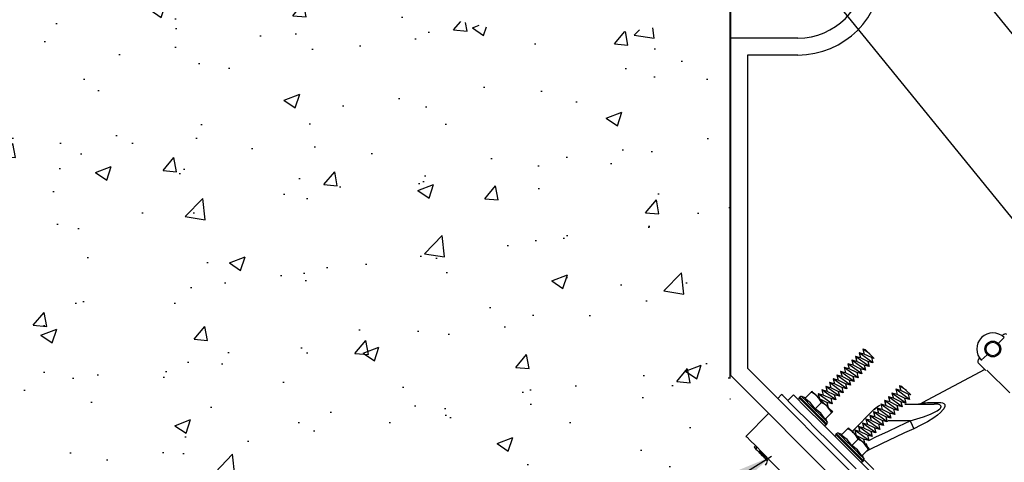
# Model space of a CAD drawing. Extents: x 1152 to 2559, y 156 to 782.
# Tile 77 of 111: x 2046 to 2061, y 657 to 664. Entities that reach past the tile are written whole.
import ezdxf

# ---------------------------------------------------------------- set-up
doc = ezdxf.new("R2010")
doc.units = 0
doc.header["$MEASUREMENT"] = 0
for name, color, linetype in [('1', 1, 'CONTINUOUS'), ('CONCRETE-HATCH', 2, 'CONTINUOUS'), ('DISPENSER-SUMP', 1, 'CONTINUOUS'), ('TEXT', 3, 'CONTINUOUS')]:
    doc.layers.add(name, color=color, linetype=linetype)
doc.styles.add('SIMPLEX', font='simplex')
doc.dimstyles.new('DIM8', dxfattribs={"dimscale": 8, "dimtxt": 0.09375, "dimasz": 0.09375, "dimexe": 0.0625, "dimexo": 0.0625, "dimgap": 0.0625, "dimtad": 1, "dimdec": 4, "dimzin": 3, "dimdsep": 46, "dimlunit": 4, "dimtxsty": 'SIMPLEX', "dimcen": 0.0625, "dimclrd": 3, "dimclre": 3, "dimclrt": 3, "dimadec": 0, "dimazin": 0, "dimtfac": 1, "dimtdec": 4, "dimtofl": 0, "dimtmove": 0, "dimatfit": 3, "dimfxl": 1, "dimfrac": 2, "dimtolj": 1, "dimtzin": 3, "dimarcsym": 0})

msp = doc.modelspace()

# ---------------------------------------------------------------- hatches: boundary and pattern name
at = {"layer": 'CONCRETE-HATCH', "linetype": 'Continuous'}
h = msp.add_hatch(dxfattribs=at)
h.set_pattern_fill('AR-CONC', color=256, scale=0.3333, style=0)
h.set_pattern_definition([(50, (2028.495, 655.8174), (2.39063, -0.20915), [0.24998, -2.74973]), (355, (2028.495, 655.8174), (-0.46246, 2.50706), [0.19998, -2.19978]), (100.451, (2028.6943, 655.8), (1.92817, 2.2979), [0.21245, -2.3369]), (46.184, (2028.495, 656.484), (3.55711, -0.55167), [0.37496, -4.1246]), (96.636, (2028.7915, 656.438), (3.11523, 3.24673), [0.31867, -3.50536]), (351.184, (2028.495, 656.484), (3.11523, 3.24674), [0.29997, -3.29967]), (21, (2028.8284, 656.3173), (1.98949, -1.34193), [0.24998, -2.74973]), (326, (2028.8284, 656.3173), (0.81097, 2.41693), [0.19998, -2.19978]), (71.451, (2028.9942, 656.2055), (2.80046, 1.075), [0.21245, -2.3369]), (37.5, (2028.4951, 655.8174), (0.040529, 1.109535), [0, -2.173116, 0, -2.23311, 0, -2.20811]), (7.5, (2028.4951, 655.8174), (0.87681, 1.314574), [0, -1.273206, 0, -2.12312, 0, -0.841582]), (327.5, (2027.7518, 655.8174), (1.77923, -0.075175), [0, -0.83325, 0, -2.59974, 0, -3.449655]), (317.5, (2027.4185, 655.8174), (1.94376, 0.33365), [0, -1.083225, 0, -1.726494, 0, -2.449755])])
edge = h.paths.add_edge_path()
edge.add_line((2056.61723, 666.59772), (2056.51199, 666.59772))
edge.add_line((2056.51199, 666.59772), (2056.51199, 666.53565))
edge.add_line((2056.51199, 666.53565), (2056.48771, 666.49248))
edge.add_line((2056.48771, 666.49248), (2056.20168, 666.49248))
edge.add_line((2056.20168, 666.49248), (2056.17469, 666.53565))
edge.add_line((2056.17469, 666.53565), (2056.17469, 666.63549))
edge.add_line((2056.17469, 666.63549), (2055.35303, 666.63549))
edge.add_line((2055.35303, 666.63549), (2055.33574, 666.65145))
edge.add_arc((2054.58684, 666.692), 0.75, 270, 356.900794, ccw=False)
edge.add_line((2054.58684, 665.942), (2053.83652, 665.942))
edge.add_line((2053.83652, 665.942), (2053.83652, 666.44391))
edge.add_line((2053.83652, 666.44391), (2054.58763, 666.44391))
edge.add_arc((2054.58763, 666.69391), 0.25, 270, 360)
edge.add_line((2054.83763, 666.69391), (2054.83763, 667.22914))
edge.add_line((2054.83763, 667.22914), (2054.65144, 667.22914))
edge.add_line((2054.65144, 667.22914), (2054.58128, 667.2993))
edge.add_line((2054.58128, 667.2993), (2054.58128, 667.69867))
edge.add_line((2054.58128, 667.69867), (2054.60826, 667.69867))
edge.add_line((2054.60826, 667.69867), (2054.60826, 667.8174))
edge.add_line((2054.60826, 667.8174), (2054.57049, 667.8174))
edge.add_line((2054.57049, 667.8174), (2054.55699, 667.8174))
edge.add_line((2054.55699, 667.8174), (2041.05444, 667.8174))
edge.add_line((2041.05444, 667.8174), (2041.05444, 667.66788))
edge.add_arc((2041.05444, 667.319), 0.34888, 90, 270)
edge.add_line((2041.05444, 666.97012), (2041.20396, 666.97012))
edge.add_line((2041.20396, 666.97012), (2041.20396, 658.84624))
edge.add_line((2041.20396, 658.84624), (2041.05444, 658.84624))
edge.add_line((2041.05444, 658.84624), (2041.05444, 661.8174))
edge.add_line((2041.05444, 661.8174), (2029.05444, 661.8174))
edge.add_line((2029.05444, 661.8174), (2029.05444, 659.39933))
edge.add_line((2029.05444, 659.39933), (2028.49509, 658.71259))
edge.add_line((2028.49509, 658.71259), (2029.73031, 658.71259))
edge.add_line((2029.73031, 658.71259), (2029.05444, 658.05324))
edge.add_line((2029.05444, 658.05324), (2029.05444, 655.8174))
edge.add_line((2029.05444, 655.8174), (2057.18653, 655.8174))
edge.add_line((2057.18653, 655.8174), (2056.91091, 663.81442))
edge.add_arc((2054.71767, 670.87382), 7.39225, 247.267395, 287.259144, ccw=False)
edge.add_line((2051.86107, 664.05581), (2051.55231, 664.05581))
edge.add_line((2051.55231, 664.05581), (2051.55231, 663.96406))
edge.add_line((2051.55231, 663.96406), (2051.64136, 663.96406))
edge.add_line((2051.64136, 663.96406), (2051.66565, 663.93708))
edge.add_line((2051.66565, 663.93708), (2051.66565, 663.86692))
edge.add_line((2051.66565, 663.86692), (2051.64136, 663.83994))
edge.add_line((2051.64136, 663.83994), (2051.55231, 663.83994))
edge.add_line((2051.55231, 663.83994), (2051.55231, 663.60518))
edge.add_line((2051.55231, 663.60518), (2051.53342, 663.58898))
edge.add_line((2051.53342, 663.58898), (2051.4093, 663.58898))
edge.add_line((2051.4093, 663.58898), (2051.39041, 663.60518))
edge.add_line((2051.39041, 663.60518), (2051.39041, 663.83994))
edge.add_line((2051.39041, 663.83994), (2051.30406, 663.83994))
edge.add_line((2051.30406, 663.83994), (2051.27707, 663.86692))
edge.add_line((2051.27707, 663.86692), (2051.27707, 663.93708))
edge.add_line((2051.27707, 663.93708), (2051.30406, 663.96406))
edge.add_line((2051.30406, 663.96406), (2051.39041, 663.96406))
edge.add_line((2051.39041, 663.96406), (2051.39041, 664.05581))
edge.add_line((2051.39041, 664.05581), (2051.09628, 664.05581))
edge.add_line((2051.09628, 664.05581), (2051.09628, 664.21232))
edge.add_line((2051.09628, 664.21232), (2051.93652, 664.21232))
edge.add_arc((2051.93818, 663.80756), 0.40476, 89.764217, 90.235783, ccw=False)
edge.add_line((2051.93985, 664.21232), (2056.61723, 664.21232))
edge.add_line((2056.61723, 664.21232), (2056.72247, 664.21232))
edge.add_line((2056.72247, 664.21232), (2056.72247, 664.31756))
edge.add_line((2056.72247, 664.31756), (2056.72247, 666.59772))
edge.add_line((2056.72247, 666.59772), (2056.61723, 666.59772))
edge = h.paths.add_edge_path(flags=16)
edge.add_line((2051.55771, 664.44326), (2051.55771, 664.36883))
edge.add_line((2051.55771, 664.36883), (2051.38501, 664.36883))
edge.add_line((2051.38501, 664.36883), (2051.38501, 664.44326))
edge.add_arc((2051.47136, 664.23661), 0.22397, 112.677481, 134.330262)
edge.add_line((2051.31485, 664.39682), (2051.31485, 664.33645))
edge.add_line((2051.31485, 664.33645), (2056.68908, 663.75141))
edge.add_line((2056.68908, 663.75141), (2056.86717, 663.75141))
edge.add_line((2056.86717, 663.75141), (2051.62787, 664.33645))
edge.add_line((2051.62787, 664.33645), (2051.62787, 664.39682))
edge.add_arc((2051.47136, 664.23661), 0.22397, 45.669738, 67.322519)

# ---------------------------------------------------------------- linework, layer by layer
at = {"layer": '1', "linetype": 'Continuous'}
for p, q in [((2061.12611, 658.97822), (2061.04207, 658.89418)), ((2061.10594, 659.01183), (2061.11938, 659.02528)), ((2059.06556, 658.7967), (2059.02523, 658.80678)), ((2059.12943, 658.73283), (2059.02523, 658.80678)), ((2059.02523, 658.80678), (2059.04539, 658.72947)), ((2059.1933, 658.66561), (2059.06556, 658.7967)), ((2058.9143, 658.69586), (2058.93447, 658.62191)), ((2058.99161, 658.67569), (2058.9143, 658.69586)), ((2059.11935, 658.54796), (2058.9143, 658.69586)), ((2059.04539, 658.72947), (2058.97144, 658.74964)), ((2059.17649, 658.60174), (2058.97144, 658.74964)), ((2058.97144, 658.74964), (2058.99161, 658.67569)), ((2059.09918, 658.62191), (2058.99161, 658.67569)), ((2059.15632, 658.67905), (2059.04539, 658.72947)), ((2059.1933, 658.66561), (2059.15632, 658.67905)), ((2059.15632, 658.67905), (2059.17649, 658.60174)), ((2060.73954, 658.64544), (2060.75299, 658.65888)), ((2060.874, 658.72275), (2060.7866, 658.63871)), ((2057.31091, 658.52106), (2064.05053, 651.78144)), ((2058.82354, 658.51098), (2058.74959, 658.53115)), ((2058.95464, 658.37989), (2058.74959, 658.53115)), ((2058.74959, 658.53115), (2058.76976, 658.45384)), ((2058.88069, 658.56476), (2058.80337, 658.58493)), ((2059.00842, 658.43703), (2058.80337, 658.58493)), ((2058.80337, 658.58493), (2058.82354, 658.51098)), ((2058.93447, 658.4572), (2058.82354, 658.51098)), ((2058.93447, 658.62191), (2058.86052, 658.64208)), ((2059.06556, 658.49081), (2058.86052, 658.64208)), ((2058.86052, 658.64208), (2058.88069, 658.56476)), ((2058.98825, 658.51098), (2058.88069, 658.56476)), ((2059.04539, 658.56812), (2058.93447, 658.62191)), ((2058.98825, 658.51098), (2059.00842, 658.43703)), ((2059.06556, 658.49081), (2058.98825, 658.51098)), ((2059.11935, 658.54796), (2059.04539, 658.56812)), ((2059.04539, 658.56812), (2059.06556, 658.49081)), ((2059.17649, 658.60174), (2059.09918, 658.62191)), ((2059.09918, 658.62191), (2059.11935, 658.54796)), ((2060.83702, 658.5009), (2059.90591, 658.00677)), ((2060.85383, 658.48745), (2060.73954, 658.60174)), ((2057.0588, 658.41686), (2063.94633, 651.5327)), ((2057.0588, 658.41686), (2063.94633, 651.5327)), ((2058.65883, 658.34291), (2058.58488, 658.36308)), ((2058.78657, 658.21518), (2058.58488, 658.36308)), ((2058.58488, 658.36308), (2058.60505, 658.28913)), ((2058.71598, 658.40005), (2058.63866, 658.42022)), ((2058.84371, 658.26896), (2058.63866, 658.42022)), ((2058.63866, 658.42022), (2058.65883, 658.34291)), ((2058.89749, 658.3261), (2058.69581, 658.474)), ((2058.69581, 658.474), (2058.71598, 658.40005)), ((2058.76976, 658.45384), (2058.69581, 658.474)), ((2058.82354, 658.34627), (2058.71598, 658.40005)), ((2058.87732, 658.40005), (2058.76976, 658.45384)), ((2058.95464, 658.37989), (2058.87732, 658.40005)), ((2058.87732, 658.40005), (2058.89749, 658.3261)), ((2058.93447, 658.4572), (2058.95464, 658.37989)), ((2059.00842, 658.43703), (2058.93447, 658.4572)), ((2060.91434, 658.44711), (2060.87064, 658.49417)), ((2060.98829, 658.37316), (2060.91434, 658.44711)), ((2061.08913, 658.27568), (2060.98829, 658.37316)), ((2058.679, 658.10425), (2058.47396, 658.25215)), ((2058.47396, 658.25215), (2058.49412, 658.1782)), ((2058.54791, 658.23198), (2058.47396, 658.25215)), ((2058.60505, 658.28913), (2058.52774, 658.3093)), ((2058.73278, 658.15803), (2058.52774, 658.3093)), ((2058.52774, 658.3093), (2058.54791, 658.23198)), ((2058.65883, 658.1782), (2058.54791, 658.23198)), ((2058.71262, 658.23534), (2058.60505, 658.28913)), ((2058.7664, 658.28913), (2058.65883, 658.34291)), ((2058.78657, 658.21518), (2058.71262, 658.23534)), ((2058.71262, 658.23534), (2058.73278, 658.15803)), ((2058.7664, 658.28913), (2058.78657, 658.21518)), ((2058.84371, 658.26896), (2058.7664, 658.28913)), ((2058.89749, 658.3261), (2058.82354, 658.34627)), ((2058.82354, 658.34627), (2058.84371, 658.26896)), ((2059.58994, 658.18829), (2059.51599, 658.20845)), ((2059.72104, 658.05719), (2059.51599, 658.20845)), ((2059.51599, 658.20845), (2059.53616, 658.13114)), ((2059.60675, 658.25215), (2059.56977, 658.26224)), ((2059.67398, 658.18829), (2059.56977, 658.26224)), ((2059.56977, 658.26224), (2059.58994, 658.18829)), ((2059.73784, 658.12442), (2059.60675, 658.25215)), ((2061.21014, 658.15467), (2061.08913, 658.27568)), ((2057.0588, 658.06055), (2057.04872, 658.06055)), ((2057.81848, 658.13114), (2057.76134, 658.07064)), ((2057.83529, 658.1177), (2057.81848, 658.13114)), ((2057.87899, 658.07064), (2057.83529, 658.1177)), ((2057.95294, 657.99669), (2057.87899, 658.07064)), ((2057.99327, 658.12778), (2057.90924, 658.04374)), ((2057.99327, 658.12778), (2058.01008, 658.11097)), ((2058.01008, 658.11097), (2058.05378, 658.06727)), ((2058.05378, 658.06727), (2058.13109, 657.98996)), ((2058.08739, 658.09417), (2058.07731, 658.08744)), ((2058.07731, 658.08744), (2058.09076, 658.07064)), ((2058.10084, 658.08072), (2058.08739, 658.09417)), ((2058.09076, 658.07064), (2058.13445, 658.02694)), ((2058.14454, 658.03702), (2058.10084, 658.08072)), ((2058.11428, 658.10425), (2058.13109, 658.08744)), ((2058.13109, 658.08744), (2058.17143, 658.04711)), ((2058.16134, 658.07064), (2058.25546, 658.16476)), ((2058.24874, 658.00677), (2058.16134, 658.07064)), ((2058.25546, 658.16476), (2058.26555, 658.17484)), ((2058.27899, 658.15467), (2058.25546, 658.16476)), ((2058.26555, 658.17484), (2058.26891, 658.1782)), ((2058.28908, 658.15803), (2058.26891, 658.18156)), ((2058.26891, 658.1782), (2058.26891, 658.18156)), ((2058.30252, 658.14123), (2058.27899, 658.15467)), ((2058.34622, 658.10425), (2058.28908, 658.15803)), ((2058.32269, 658.12442), (2058.30252, 658.14123)), ((2058.3395, 658.10761), (2058.32269, 658.12442)), ((2058.34622, 658.10425), (2058.3395, 658.10761)), ((2058.42353, 658.02694), (2058.34622, 658.10425)), ((2058.36639, 658.08408), (2058.34622, 658.10425)), ((2058.43698, 658.12106), (2058.36303, 658.14123)), ((2058.56807, 657.99332), (2058.36303, 658.14123)), ((2058.36303, 658.14123), (2058.3832, 658.06727)), ((2058.3832, 658.06055), (2058.36639, 658.08408)), ((2058.49076, 658.01349), (2058.3832, 658.06727)), ((2058.39664, 658.03702), (2058.3832, 658.06055)), ((2058.49412, 658.1782), (2058.41681, 658.19837)), ((2058.62186, 658.05047), (2058.41681, 658.19837)), ((2058.41681, 658.19837), (2058.43698, 658.12106)), ((2058.54791, 658.07064), (2058.43698, 658.12106)), ((2058.60169, 658.12442), (2058.49412, 658.1782)), ((2058.54791, 658.07064), (2058.56807, 657.99332)), ((2058.62186, 658.05047), (2058.54791, 658.07064)), ((2058.679, 658.10425), (2058.60169, 658.12442)), ((2058.60169, 658.12442), (2058.62186, 658.05047)), ((2058.73278, 658.15803), (2058.65883, 658.1782)), ((2058.65883, 658.1782), (2058.679, 658.10425)), ((2059.40507, 658.09753), (2059.42523, 658.02021)), ((2059.47902, 658.07736), (2059.40507, 658.09753)), ((2059.61011, 657.94626), (2059.40507, 658.09753)), ((2059.66389, 658.00341), (2059.45885, 658.15131)), ((2059.45885, 658.15131), (2059.47902, 658.07736)), ((2059.53616, 658.13114), (2059.45885, 658.15131)), ((2059.58994, 658.02358), (2059.47902, 658.07736)), ((2059.64372, 658.07736), (2059.53616, 658.13114)), ((2059.70087, 658.1345), (2059.58994, 658.18829)), ((2059.72104, 658.05719), (2059.64372, 658.07736)), ((2059.64372, 658.07736), (2059.66389, 658.00341)), ((2059.73784, 658.12442), (2059.70087, 658.1345)), ((2059.70087, 658.1345), (2059.72104, 658.05719)), ((2058.05378, 657.89584), (2057.95294, 657.99669)), ((2058.13109, 657.98996), (2058.2353, 657.88576)), ((2058.13445, 658.02694), (2058.20168, 657.95971)), ((2058.21177, 657.96979), (2058.14454, 658.03702)), ((2058.17143, 658.04711), (2058.2353, 657.98324)), ((2058.20168, 657.95971), (2058.27899, 657.8824)), ((2058.28908, 657.89248), (2058.21177, 657.96979)), ((2058.2353, 657.98324), (2058.30589, 657.90929)), ((2058.31597, 657.91937), (2058.24874, 658.00677)), ((2058.31597, 657.91937), (2058.41009, 658.01349)), ((2058.40337, 657.85214), (2058.31597, 657.91937)), ((2058.41009, 658.01349), (2058.39664, 658.03702)), ((2058.43362, 658.00005), (2058.41009, 658.01349)), ((2058.50085, 657.94963), (2058.42353, 658.02694)), ((2058.45379, 657.9866), (2058.43362, 658.00005)), ((2058.47396, 657.97316), (2058.45379, 657.9866)), ((2058.49412, 657.95635), (2058.47396, 657.97316)), ((2058.56807, 657.99332), (2058.49076, 658.01349)), ((2058.49076, 658.01349), (2058.51093, 657.93954)), ((2058.50085, 657.94963), (2058.49412, 657.95635)), ((2058.51765, 657.92946), (2058.50085, 657.94963)), ((2058.55463, 657.89248), (2058.50085, 657.94963)), ((2058.53446, 657.90593), (2058.51765, 657.92946)), ((2058.86724, 657.58323), (2059.19666, 657.91601)), ((2059.20002, 657.91265), (2059.19666, 657.91601)), ((2059.44204, 657.78156), (2059.23699, 657.92946)), ((2059.23699, 657.92946), (2059.25716, 657.85551)), ((2059.31431, 657.90929), (2059.23699, 657.92946)), ((2059.36809, 657.96643), (2059.29414, 657.9866)), ((2059.49918, 657.83534), (2059.29414, 657.9866)), ((2059.29414, 657.9866), (2059.31431, 657.90929)), ((2059.42523, 658.02021), (2059.34792, 658.04038)), ((2059.55297, 657.89248), (2059.34792, 658.04038)), ((2059.34792, 658.04038), (2059.36809, 657.96643)), ((2059.47902, 657.91265), (2059.36809, 657.96643)), ((2059.5328, 657.96643), (2059.42523, 658.02021)), ((2059.5328, 657.96643), (2059.55297, 657.89248)), ((2059.61011, 657.94626), (2059.5328, 657.96643)), ((2059.66389, 658.00341), (2059.58994, 658.02358)), ((2059.58994, 658.02358), (2059.61011, 657.94626)), ((2059.65045, 657.98996), (2060.08743, 657.98996)), ((2059.90591, 658.00677), (2059.90928, 658.00677)), ((2059.90928, 658.00677), (2059.91264, 658.00677)), ((2059.91264, 658.00677), (2059.92944, 658.00677)), ((2059.92944, 658.00677), (2059.95634, 658.00677)), ((2059.95634, 658.00677), (2059.98659, 658.01013)), ((2059.98659, 658.01013), (2060.02693, 658.01013)), ((2060.02693, 658.01013), (2060.08407, 658.01349)), ((2060.08407, 658.01349), (2060.14794, 658.01349)), ((2060.08743, 657.98996), (2060.11768, 657.99669)), ((2060.12104, 657.9866), (2060.08743, 657.98996)), ((2060.11768, 657.99669), (2060.14794, 658.01349)), ((2060.15466, 657.98324), (2060.12104, 657.9866)), ((2060.14794, 658.01349), (2060.18491, 658.01349)), ((2060.1513, 657.90257), (2060.1681, 657.91937)), ((2060.17147, 657.97652), (2060.15466, 657.98324)), ((2060.1681, 657.91937), (2060.17819, 657.9261)), ((2060.18155, 657.96643), (2060.17147, 657.97652)), ((2060.17819, 657.9261), (2060.18491, 657.93618)), ((2060.18491, 657.96307), (2060.18155, 657.96643)), ((2060.18491, 658.01349), (2060.2118, 658.00677)), ((2060.18491, 657.95971), (2060.18491, 657.96307)), ((2060.18827, 657.95299), (2060.18491, 657.95971)), ((2060.18491, 657.9429), (2060.18827, 657.94626)), ((2060.18491, 657.93618), (2060.18491, 657.9429)), ((2060.18827, 657.94626), (2060.18827, 657.95299)), ((2060.2118, 658.00677), (2060.22861, 657.99669)), ((2060.22861, 657.91601), (2060.22189, 657.90929)), ((2060.22861, 657.99669), (2060.24206, 657.98324)), ((2060.24542, 657.95299), (2060.22861, 657.91601)), ((2060.24206, 657.98324), (2060.24542, 657.95299)), ((2057.62688, 657.85214), (2057.28738, 657.50928)), ((2058.18487, 657.76811), (2058.05378, 657.89584)), ((2058.33614, 657.61348), (2058.18487, 657.76811)), ((2058.2353, 657.88576), (2058.36975, 657.7513)), ((2058.27899, 657.8824), (2058.35631, 657.80508)), ((2058.36639, 657.81517), (2058.28908, 657.89248)), ((2058.30589, 657.90929), (2058.37984, 657.8387)), ((2058.35631, 657.80508), (2058.42353, 657.74122)), ((2058.43362, 657.74794), (2058.36639, 657.81517)), ((2058.37984, 657.8387), (2058.4437, 657.77483)), ((2058.46723, 657.76475), (2058.40337, 657.85214)), ((2058.4437, 657.77483), (2058.48404, 657.7345)), ((2058.46723, 657.76475), (2058.56135, 657.85887)), ((2058.55127, 657.8824), (2058.53446, 657.90593)), ((2058.56135, 657.85887), (2058.55127, 657.8824)), ((2058.57816, 657.87231), (2058.55463, 657.89248)), ((2058.57144, 657.86895), (2058.56135, 657.85887)), ((2058.5748, 657.87231), (2058.57144, 657.86895)), ((2058.57816, 657.87231), (2058.5748, 657.87231)), ((2059.20338, 657.79836), (2059.12943, 657.81853)), ((2059.33111, 657.67063), (2059.12943, 657.81853)), ((2059.12943, 657.81853), (2059.1496, 657.74458)), ((2059.18321, 657.87567), (2059.20338, 657.79836)), ((2059.25716, 657.85551), (2059.18321, 657.87567)), ((2059.38826, 657.72441), (2059.18321, 657.87567)), ((2059.2101, 657.90257), (2059.20002, 657.91265)), ((2059.31095, 657.74458), (2059.20338, 657.79836)), ((2059.36809, 657.80172), (2059.25716, 657.85551)), ((2059.42187, 657.85551), (2059.31431, 657.90929)), ((2059.44204, 657.78156), (2059.36809, 657.80172)), ((2059.36809, 657.80172), (2059.38826, 657.72441)), ((2059.49918, 657.83534), (2059.42187, 657.85551)), ((2059.42187, 657.85551), (2059.44204, 657.78156)), ((2059.55297, 657.89248), (2059.47902, 657.91265)), ((2059.47902, 657.91265), (2059.49918, 657.83534)), ((2059.72776, 657.73786), (2059.8286, 657.76811)), ((2059.8286, 657.76811), (2059.87902, 657.78492)), ((2059.87902, 657.78492), (2059.92944, 657.80172)), ((2059.92944, 657.80172), (2060.03029, 657.8387)), ((2060.08071, 657.78492), (2059.98659, 657.72777)), ((2060.03029, 657.8387), (2060.08071, 657.86223)), ((2060.08071, 657.86223), (2060.13113, 657.88912)), ((2060.13449, 657.82525), (2060.08071, 657.78492)), ((2060.13113, 657.88912), (2060.1513, 657.90257)), ((2060.18155, 657.86559), (2060.13449, 657.82525)), ((2060.22189, 657.90929), (2060.18155, 657.86559)), ((2058.36975, 657.7513), (2058.52774, 657.59332)), ((2058.42353, 657.74122), (2058.46723, 657.69416)), ((2058.47732, 657.70424), (2058.43362, 657.74794)), ((2058.46723, 657.69416), (2058.48068, 657.68071)), ((2058.49076, 657.6908), (2058.47732, 657.70424)), ((2058.48068, 657.68071), (2058.49076, 657.6908)), ((2058.48404, 657.7345), (2058.50085, 657.71769)), ((2058.70589, 657.52609), (2058.80001, 657.62357)), ((2058.80001, 657.62357), (2058.8101, 657.63029)), ((2058.82354, 657.61012), (2058.80001, 657.62357)), ((2058.8101, 657.63029), (2058.81346, 657.63365)), ((2058.83363, 657.61348), (2058.81346, 657.63701)), ((2058.81346, 657.63365), (2058.81346, 657.63701)), ((2058.96136, 657.65382), (2058.98153, 657.57987)), ((2059.03867, 657.63365), (2058.96136, 657.65382)), ((2059.16641, 657.50592), (2058.96136, 657.65382)), ((2059.22019, 657.5597), (2059.0185, 657.7076)), ((2059.0185, 657.7076), (2059.03867, 657.63365)), ((2059.09245, 657.68744), (2059.0185, 657.7076)), ((2059.14624, 657.57987), (2059.03867, 657.63365)), ((2059.1496, 657.74458), (2059.07229, 657.76475)), ((2059.27733, 657.61348), (2059.07229, 657.76475)), ((2059.07229, 657.76475), (2059.09245, 657.68744)), ((2059.20002, 657.63701), (2059.09245, 657.68744)), ((2059.25716, 657.6908), (2059.1496, 657.74458)), ((2059.27733, 657.61348), (2059.20002, 657.63701)), ((2059.20002, 657.63701), (2059.22019, 657.5597)), ((2059.25716, 657.6908), (2059.27733, 657.61348)), ((2059.33111, 657.67063), (2059.25716, 657.6908)), ((2059.31095, 657.74458), (2059.33111, 657.67063)), ((2059.38826, 657.72441), (2059.31095, 657.74458)), ((2059.39498, 657.58323), (2059.56305, 657.66054)), ((2059.72776, 657.73786), (2059.4017, 657.73786)), ((2059.56305, 657.66054), (2059.72776, 657.73786)), ((2059.78154, 657.62357), (2059.64709, 657.5597)), ((2059.72776, 657.73786), (2059.75801, 657.67399)), ((2059.75801, 657.67399), (2059.78154, 657.62357)), ((2059.88575, 657.67399), (2059.78154, 657.62357)), ((2059.93617, 657.70088), (2059.88575, 657.67399)), ((2059.98659, 657.72777), (2059.93617, 657.70088)), ((2057.28738, 657.50928), (2057.30419, 657.49584)), ((2057.30419, 657.49584), (2057.35125, 657.44878)), ((2058.51429, 657.43869), (2058.33614, 657.61348)), ((2058.52774, 657.59332), (2058.70925, 657.4118)), ((2058.63194, 657.55298), (2058.62186, 657.5429)), ((2058.62186, 657.5429), (2058.6353, 657.52609)), ((2058.64539, 657.53617), (2058.63194, 657.55298)), ((2058.6353, 657.52609), (2058.679, 657.48239)), ((2058.68909, 657.49247), (2058.64539, 657.53617)), ((2058.65883, 657.5597), (2058.67564, 657.5429)), ((2058.67564, 657.5429), (2058.71598, 657.50256)), ((2058.679, 657.48239), (2058.74623, 657.41516)), ((2058.75631, 657.42525), (2058.68909, 657.49247)), ((2058.79329, 657.46222), (2058.70589, 657.52609)), ((2058.71598, 657.50256), (2058.77984, 657.43869)), ((2058.84707, 657.59668), (2058.82354, 657.61012)), ((2058.89077, 657.5597), (2058.83363, 657.61348)), ((2058.86724, 657.57987), (2058.84707, 657.59668)), ((2058.88405, 657.56306), (2058.86724, 657.57987)), ((2058.89077, 657.5597), (2058.88405, 657.56306)), ((2058.96808, 657.48239), (2058.89077, 657.5597)), ((2058.91094, 657.53953), (2058.89077, 657.5597)), ((2058.98153, 657.57987), (2058.90758, 657.60004)), ((2059.11262, 657.44878), (2058.90758, 657.60004)), ((2058.90758, 657.60004), (2058.92775, 657.52273)), ((2058.92775, 657.516), (2058.91094, 657.53953)), ((2059.03531, 657.46894), (2058.92775, 657.52273)), ((2058.94119, 657.49247), (2058.92775, 657.516)), ((2058.95464, 657.46894), (2058.94119, 657.49247)), ((2059.04539, 657.40508), (2058.96808, 657.48239)), ((2059.09245, 657.52609), (2058.98153, 657.57987)), ((2059.09245, 657.52609), (2059.11262, 657.44878)), ((2059.16641, 657.50592), (2059.09245, 657.52609)), ((2059.11262, 657.44878), (2059.22691, 657.50592)), ((2059.22019, 657.5597), (2059.14624, 657.57987)), ((2059.14624, 657.57987), (2059.16641, 657.50592)), ((2059.22691, 657.50592), (2059.39498, 657.58323)), ((2059.50927, 657.49584), (2059.31431, 657.40172)), ((2059.64709, 657.5597), (2059.50927, 657.49584)), ((2057.35125, 657.44878), (2057.42856, 657.37146)), ((2057.40839, 657.34793), (2057.42856, 657.3681)), ((2057.40839, 657.34793), (2057.42856, 657.3681)), ((2057.40839, 657.34793), (2057.42856, 657.3681)), ((2057.40839, 657.34793), (2057.41847, 657.33785)), ((2057.41847, 657.33785), (2057.4252, 657.33113)), ((2057.4252, 657.32777), (2057.44873, 657.35129)), ((2057.4252, 657.33113), (2057.44536, 657.35129)), ((2057.4252, 657.33113), (2057.4252, 657.32777)), ((2057.42856, 657.37146), (2057.53612, 657.2639)), ((2057.43528, 657.32104), (2057.45545, 657.34457)), ((2058.71262, 657.24037), (2058.51429, 657.43869)), ((2058.70925, 657.4118), (2058.91094, 657.21012)), ((2058.74623, 657.41516), (2058.82354, 657.33785)), ((2058.83363, 657.34793), (2058.75631, 657.42525)), ((2058.77984, 657.43869), (2058.85043, 657.3681)), ((2058.86052, 657.37482), (2058.79329, 657.46222)), ((2058.82354, 657.33785), (2058.90085, 657.26054)), ((2058.91094, 657.27062), (2058.83363, 657.34793)), ((2058.85043, 657.3681), (2058.92438, 657.29415)), ((2058.86052, 657.37482), (2058.95464, 657.46894)), ((2058.94791, 657.3076), (2058.86052, 657.37482)), ((2058.97817, 657.4555), (2058.95464, 657.46894)), ((2058.99833, 657.44205), (2058.97817, 657.4555)), ((2059.0185, 657.42861), (2058.99833, 657.44205)), ((2059.03867, 657.4118), (2059.0185, 657.42861)), ((2059.03531, 657.46894), (2059.05548, 657.39499)), ((2059.11262, 657.44878), (2059.03531, 657.46894)), ((2059.04539, 657.40508), (2059.03867, 657.4118)), ((2059.0622, 657.38491), (2059.04539, 657.40508)), ((2059.09918, 657.35129), (2059.04539, 657.40508)), ((2059.07901, 657.36138), (2059.0622, 657.38491)), ((2059.06892, 657.40844), (2059.08237, 657.38155)), ((2059.09245, 657.34121), (2059.07901, 657.36138)), ((2059.08237, 657.38155), (2059.09582, 657.35466)), ((2059.1059, 657.31432), (2059.09245, 657.34121)), ((2059.11935, 657.32777), (2059.09918, 657.35129)), ((2059.31431, 657.40172), (2059.11935, 657.3076)), ((2057.4252, 657.32777), (2057.42856, 657.3244)), ((2057.42856, 657.3244), (2057.43528, 657.32104)), ((2057.43528, 657.32104), (2057.45881, 657.29751)), ((2057.45881, 657.29751), (2057.47898, 657.27734)), ((2057.47898, 657.27398), (2057.50251, 657.29751)), ((2057.47898, 657.27398), (2057.50251, 657.29751)), ((2057.47898, 657.27734), (2057.49915, 657.29751)), ((2057.47898, 657.27734), (2057.47898, 657.27398)), ((2057.47898, 657.27398), (2057.48234, 657.27398)), ((2057.48234, 657.27062), (2057.50587, 657.29415)), ((2057.48234, 657.27398), (2057.50251, 657.29415)), ((2057.48234, 657.27062), (2057.50587, 657.29415)), ((2057.48234, 657.27398), (2057.50251, 657.29415)), ((2057.48234, 657.27398), (2057.48234, 657.27062)), ((2057.48234, 657.27062), (2057.4857, 657.27062)), ((2057.4857, 657.26726), (2057.50923, 657.29079)), ((2057.4857, 657.26726), (2057.50923, 657.29079)), ((2057.4857, 657.27062), (2057.50587, 657.29079)), ((2057.4857, 657.27062), (2057.4857, 657.26726)), ((2057.4857, 657.26726), (2057.48906, 657.26726)), ((2057.48906, 657.26726), (2057.50923, 657.29079)), ((2057.48906, 657.26726), (2057.49242, 657.2639)), ((2057.49242, 657.2639), (2057.51259, 657.28407)), ((2057.49242, 657.26054), (2057.51595, 657.28407)), ((2057.49242, 657.2639), (2057.49242, 657.26054)), ((2057.49242, 657.26054), (2057.49915, 657.25718)), ((2057.49915, 657.25381), (2057.52268, 657.27734)), ((2057.49915, 657.25718), (2057.51932, 657.27734)), ((2057.49915, 657.25718), (2057.49915, 657.25381)), ((2057.49915, 657.25718), (2057.50587, 657.25045)), ((2057.50587, 657.25045), (2057.50923, 657.24709)), ((2057.50923, 657.24709), (2057.5294, 657.26726)), ((2057.50923, 657.24709), (2057.5294, 657.26726)), ((2057.50923, 657.24709), (2057.51595, 657.24037)), ((2057.51595, 657.24037), (2057.53612, 657.26054)), ((2057.51595, 657.23701), (2057.53948, 657.26054)), ((2057.51595, 657.24037), (2057.51595, 657.23701)), ((2057.51595, 657.23701), (2057.52604, 657.22692)), ((2057.52604, 657.22692), (2057.54957, 657.25045)), ((2057.52604, 657.22692), (2057.53276, 657.2202)), ((2057.53276, 657.2202), (2057.53948, 657.21348)), ((2057.53612, 657.2639), (2057.67058, 657.12608)), ((2057.53948, 657.21348), (2057.56301, 657.23701)), ((2057.53948, 657.21348), (2057.54285, 657.21012)), ((2057.54285, 657.21012), (2057.56638, 657.23365)), ((2057.54285, 657.21012), (2057.54957, 657.20675)), ((2057.54957, 657.20675), (2057.55293, 657.20339)), ((2057.55293, 657.20339), (2057.5731, 657.22356)), ((2057.55293, 657.20339), (2057.55629, 657.19667)), ((2057.55629, 657.19667), (2057.55965, 657.19667)), ((2057.55965, 657.19667), (2057.57982, 657.21684)), ((2057.55965, 657.19331), (2057.58318, 657.21684)), ((2057.55965, 657.19667), (2057.55965, 657.19331)), ((2057.55965, 657.19331), (2057.57646, 657.17986)), ((2057.57646, 657.17986), (2057.59663, 657.19667)), ((2057.57982, 657.17314), (2057.59999, 657.19331)), ((2057.58654, 657.16978), (2057.60335, 657.18322)), ((2058.92775, 657.02524), (2058.71262, 657.24037)), ((2058.90085, 657.26054), (2058.96808, 657.19667)), ((2058.97817, 657.20675), (2058.91094, 657.27062)), ((2058.91094, 657.21012), (2059.12943, 656.99162)), ((2058.92438, 657.29415), (2058.98825, 657.23028)), ((2059.01178, 657.2202), (2058.94791, 657.3076)), ((2058.96808, 657.19667), (2059.01178, 657.15297)), ((2059.02186, 657.15969), (2058.97817, 657.20675)), ((2058.98825, 657.23028), (2059.02859, 657.18995)), ((2059.01178, 657.2202), (2059.1059, 657.31432)), ((2059.02859, 657.18995), (2059.04539, 657.17314)), ((2059.08573, 657.29079), (2059.08237, 657.29079)), ((2059.11935, 657.3076), (2059.08573, 657.29079)), ((2059.11598, 657.3244), (2059.1059, 657.31432)), ((2059.11262, 657.32104), (2059.11598, 657.31432)), ((2059.11935, 657.32777), (2059.11598, 657.3244)), ((2059.11598, 657.31432), (2059.11935, 657.3076)), ((2057.57646, 657.17986), (2057.57982, 657.1765)), ((2057.57982, 657.1765), (2057.57982, 657.17314)), ((2057.57982, 657.17314), (2057.58654, 657.16978)), ((2057.58654, 657.16978), (2057.58991, 657.16642)), ((2057.58991, 657.16306), (2057.60335, 657.17986)), ((2057.58991, 657.16642), (2057.58991, 657.16306)), ((2057.58991, 657.16306), (2057.60335, 657.15297)), ((2057.60335, 657.15297), (2057.61007, 657.15969)), ((2057.60335, 657.15297), (2057.60671, 657.14961)), ((2057.60671, 657.14625), (2057.61007, 657.14961)), ((2057.60671, 657.14961), (2057.60671, 657.14625)), ((2057.60671, 657.14625), (2057.61007, 657.14625)), ((2057.67058, 657.12608), (2057.83193, 656.96473)), ((2059.01178, 657.15297), (2059.02523, 657.13616)), ((2059.03531, 657.14625), (2059.02186, 657.15969)), ((2059.02523, 657.13616), (2059.03531, 657.14625)), ((2059.04539, 657.15969), (2059.18657, 657.01515))]:
    msp.add_line(p, q, dxfattribs=at)
for radius in [0.11765, 0.10084]:
    msp.add_circle((2060.95803, 658.80678), radius, dxfattribs=at)
for centre, radius, start, end in [((2060.95803, 658.80678), 0.23866, 45, 225), ((2061.09585, 659.02191), 0.01345, 236.309932, 315), ((2061.14291, 659.00175), 0.03025, 45, 135), ((2060.7429, 658.66897), 0.01345, 315, 33.690068), ((2060.76307, 658.62191), 0.03025, 135, 225), ((2058.09748, 658.06391), 0.02689, 135, 225), ((2058.10756, 658.074), 0.02689, 75.963757, 135), ((2057.94958, 657.55298), 0.57144, 67.198984, 73.268513), ((2059.37481, 657.73786), 0.24874, 112.380135, 135), ((2059.83533, 658.13786), 0.1479, 270, 297.149682), ((2057.94958, 657.55298), 0.57144, 16.731487, 22.801016), ((2058.46051, 657.70088), 0.02689, 225, 315), ((2058.47059, 657.71097), 0.02689, 315, 14.036243), ((2058.64203, 657.51937), 0.02689, 135, 225), ((2058.65211, 657.52945), 0.02689, 75.963757, 135), ((2058.49412, 657.00843), 0.57144, 67.198984, 73.268513), ((2057.50923, 657.14961), 0.09748, 315, 45), ((2058.49412, 657.00843), 0.57144, 16.731487, 22.801016), ((2059.00506, 657.15633), 0.02689, 225, 315), ((2059.01514, 657.16642), 0.02689, 315, 14.036243)]:
    msp.add_arc(centre, radius, start, end, dxfattribs=at)
at = {"layer": 'DISPENSER-SUMP', "color": 1, "linetype": 'Continuous'}
for p, q in [((2057.04872, 664.06739), (2057.04872, 658.36805)), ((2057.0588, 664.06739), (2057.0588, 658.41686)), ((2057.0588, 663.42536), (2057.0588, 658.41686)), ((2058.0605, 663.42536), (2057.0588, 663.42536)), ((2058.0605, 663.17325), (2057.31091, 663.17325)), ((2057.31091, 663.17325), (2057.31091, 658.52106)), ((2057.04872, 662.89425), (2057.0588, 662.85728)), ((2057.04536, 660.89758), (2057.04536, 660.91439)), ((2057.04872, 660.91439), (2057.04536, 660.91439)), ((2057.04536, 660.89758), (2057.04872, 660.89758)), ((2057.04872, 660.89758), (2057.04872, 660.91439)), ((2057.04872, 660.4774), (2057.0588, 660.44043))]:
    msp.add_line(p, q, dxfattribs=at)
for radius in [0.99834, 1.25044]:
    msp.add_arc((2058.0605, 664.42369), radius, 270, 0, dxfattribs=at)

# ---------------------------------------------------------------- leaders
msp.add_leader([(2057.66791, 657.21064), (2051.90607, 653.63967), (2046.79877, 653.63967)], dimstyle='DIM8', dxfattribs=at)
at = {"layer": 'TEXT'}
for points in [[(2063.35903, 660.87978), (2051.84666, 675.10934), (2041.93751, 675.10934)], [(2062.13336, 659.65519), (2051.84666, 672.30297), (2048.32447, 672.30297)]]:
    msp.add_leader(points, dimstyle='DIM8', dxfattribs=at)

doc.saveas('drawing.dxf')
